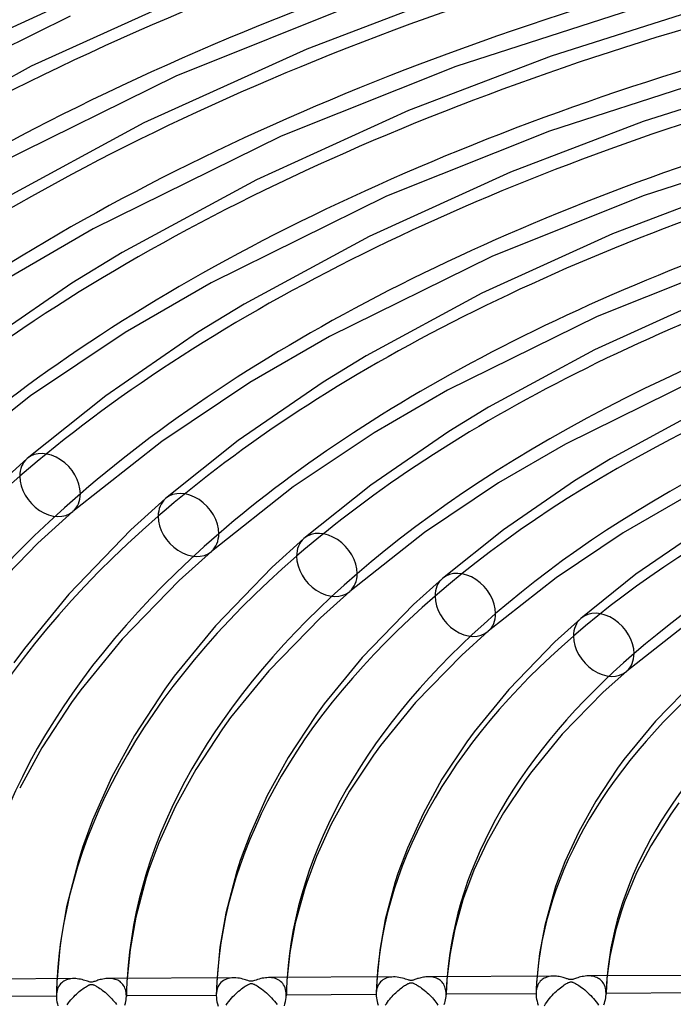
# Model space of a CAD drawing. Header units: millimetres. Extents: x -749 to 749, y -776 to 793.
# Tile 16 of 76: x -261 to -168, y 514 to 655. Entities that reach past the tile are written whole.
import ezdxf

# ---------------------------------------------------------------- set-up
doc = ezdxf.new("R2010")
doc.units = ezdxf.units.MM
doc.layers.add('HIDDEN', color=7, linetype='Continuous')
doc.layers.add('THICK', color=7, linetype='Continuous')

msp = doc.modelspace()

# ---------------------------------------------------------------- linework, layer by layer
at = {"layer": 'HIDDEN'}
for p, q in [((-187.23, 518.43), (-187.26, 518.03)), ((-185.28, 518.42), (-185.48, 518.39)), ((-185.08, 518.44), (-185.28, 518.42)), ((-184.87, 518.44), (-185.08, 518.44)), ((-179.71, 518.46), (-179.93, 518.47)), ((-179.5, 518.45), (-179.71, 518.46)), ((-179.29, 518.42), (-179.5, 518.45)), ((-179.1, 518.37), (-179.29, 518.42)), ((-177.21, 518.48), (-177.25, 518.04)), ((-255.73, 517.26), (-255.75, 516.85)), ((-255.71, 517.67), (-255.73, 517.26)), ((-255.69, 518.07), (-255.71, 517.67)), ((-255.42, 517.01), (-255.52, 516.82)), ((-255.3, 517.18), (-255.42, 517.01)), ((-255.18, 517.34), (-255.3, 517.18)), ((-255.03, 517.48), (-255.18, 517.34)), ((-254.88, 517.61), (-255.03, 517.48)), ((-254.71, 517.72), (-254.88, 517.61)), ((-254.53, 517.82), (-254.71, 517.72)), ((-254.34, 517.9), (-254.53, 517.82)), ((-254.14, 517.97), (-254.34, 517.9)), ((-253.92, 518.02), (-254.14, 517.97)), ((-253.71, 518.06), (-253.92, 518.02)), ((-253.48, 518.08), (-253.71, 518.06)), ((-253.25, 518.08), (-253.48, 518.08)), ((-248.14, 518.11), (-248.34, 518.11)), ((-247.94, 518.09), (-248.14, 518.11)), ((-247.75, 518.07), (-247.94, 518.09)), ((-247.56, 518.03), (-247.75, 518.07)), ((-247.38, 517.98), (-247.56, 518.03)), ((-247.2, 517.92), (-247.38, 517.98)), ((-247.03, 517.84), (-247.2, 517.92)), ((-246.87, 517.75), (-247.03, 517.84)), ((-246.71, 517.65), (-246.87, 517.75)), ((-246.57, 517.54), (-246.71, 517.65)), ((-246.43, 517.41), (-246.57, 517.54)), ((-246.31, 517.26), (-246.43, 517.41)), ((-246.19, 517.1), (-246.31, 517.26)), ((-246.09, 516.93), (-246.19, 517.1)), ((-245.74, 517.27), (-245.76, 516.84)), ((-245.72, 517.69), (-245.74, 517.27)), ((-245.69, 518.12), (-245.72, 517.69)), ((-232.92, 517.39), (-232.94, 516.98)), ((-232.9, 517.79), (-232.92, 517.39)), ((-232.87, 518.19), (-232.9, 517.79)), ((-232.61, 517.13), (-232.74, 516.9)), ((-232.47, 517.34), (-232.61, 517.13)), ((-232.31, 517.52), (-232.47, 517.34)), ((-232.14, 517.68), (-232.31, 517.52)), ((-231.94, 517.82), (-232.14, 517.68)), ((-231.74, 517.93), (-231.94, 517.82)), ((-231.51, 518.03), (-231.74, 517.93)), ((-231.27, 518.1), (-231.51, 518.03)), ((-231.02, 518.16), (-231.27, 518.1)), ((-230.75, 518.19), (-231.02, 518.16)), ((-230.47, 518.2), (-230.75, 518.19)), ((-225.32, 518.23), (-225.54, 518.23)), ((-225.11, 518.21), (-225.32, 518.23)), ((-224.91, 518.18), (-225.11, 518.21)), ((-224.7, 518.13), (-224.91, 518.18)), ((-224.51, 518.08), (-224.7, 518.13)), ((-224.32, 518), (-224.51, 518.08)), ((-224.13, 517.91), (-224.32, 518)), ((-223.96, 517.81), (-224.13, 517.91)), ((-223.8, 517.68), (-223.96, 517.81)), ((-223.64, 517.54), (-223.8, 517.68)), ((-223.5, 517.38), (-223.64, 517.54)), ((-223.38, 517.2), (-223.5, 517.38)), ((-223.26, 517), (-223.38, 517.2)), ((-223.17, 516.79), (-223.26, 517)), ((-222.93, 517.38), (-222.95, 516.95)), ((-222.9, 517.81), (-222.93, 517.38)), ((-222.87, 518.24), (-222.9, 517.81)), ((-210.13, 517.11), (-210.14, 516.71)), ((-210.1, 517.51), (-210.13, 517.11)), ((-210.08, 517.91), (-210.1, 517.51)), ((-210.05, 518.31), (-210.08, 517.91)), ((-209.9, 517.09), (-209.99, 516.89)), ((-209.79, 517.28), (-209.9, 517.09)), ((-209.67, 517.46), (-209.79, 517.28)), ((-209.53, 517.62), (-209.67, 517.46)), ((-209.38, 517.76), (-209.53, 517.62)), ((-209.21, 517.89), (-209.38, 517.76)), ((-209.03, 518), (-209.21, 517.89)), ((-208.84, 518.1), (-209.03, 518)), ((-208.63, 518.18), (-208.84, 518.1)), ((-208.4, 518.24), (-208.63, 518.18)), ((-208.17, 518.29), (-208.4, 518.24)), ((-207.93, 518.31), (-208.17, 518.29)), ((-207.68, 518.32), (-207.93, 518.31)), ((-202.56, 518.35), (-202.74, 518.35)), ((-202.39, 518.34), (-202.56, 518.35)), ((-202.21, 518.32), (-202.39, 518.34)), ((-202.05, 518.29), (-202.21, 518.32)), ((-201.88, 518.25), (-202.05, 518.29)), ((-201.72, 518.2), (-201.88, 518.25)), ((-201.56, 518.14), (-201.72, 518.2)), ((-201.41, 518.07), (-201.56, 518.14)), ((-201.27, 517.99), (-201.41, 518.07)), ((-201.13, 517.9), (-201.27, 517.99)), ((-200.99, 517.8), (-201.13, 517.9)), ((-200.87, 517.69), (-200.99, 517.8)), ((-200.75, 517.56), (-200.87, 517.69)), ((-200.64, 517.42), (-200.75, 517.56)), ((-200.54, 517.27), (-200.64, 517.42)), ((-200.45, 517.1), (-200.54, 517.27)), ((-200.37, 516.92), (-200.45, 517.1)), ((-200.13, 517.06), (-200.16, 516.62)), ((-200.11, 517.49), (-200.13, 517.06)), ((-200.08, 517.93), (-200.11, 517.49)), ((-200.04, 518.36), (-200.08, 517.93)), ((-187.31, 517.24), (-187.33, 516.84)), ((-187.29, 517.64), (-187.31, 517.24)), ((-187.26, 518.03), (-187.29, 517.64)), ((-187.18, 517), (-187.25, 516.79)), ((-187.1, 517.2), (-187.18, 517)), ((-187, 517.38), (-187.1, 517.2)), ((-186.89, 517.55), (-187, 517.38)), ((-186.77, 517.7), (-186.89, 517.55)), ((-186.63, 517.83), (-186.77, 517.7)), ((-186.49, 517.95), (-186.63, 517.83)), ((-186.34, 518.05), (-186.49, 517.95)), ((-186.19, 518.15), (-186.34, 518.05)), ((-186.02, 518.22), (-186.19, 518.15)), ((-185.85, 518.29), (-186.02, 518.22)), ((-185.67, 518.34), (-185.85, 518.29)), ((-185.48, 518.39), (-185.67, 518.34)), ((-178.9, 518.31), (-179.1, 518.37)), ((-178.72, 518.24), (-178.9, 518.31)), ((-178.54, 518.16), (-178.72, 518.24)), ((-178.37, 518.06), (-178.54, 518.16)), ((-178.21, 517.94), (-178.37, 518.06)), ((-178.07, 517.81), (-178.21, 517.94)), ((-177.93, 517.66), (-178.07, 517.81)), ((-177.81, 517.5), (-177.93, 517.66)), ((-177.7, 517.32), (-177.81, 517.5)), ((-177.6, 517.13), (-177.7, 517.32)), ((-177.52, 516.93), (-177.6, 517.13)), ((-177.32, 517.17), (-177.34, 516.73)), ((-177.28, 517.6), (-177.32, 517.17)), ((-177.25, 518.04), (-177.28, 517.6)), ((-255.77, 516.04), (-255.78, 515.64)), ((-255.76, 515.9), (-255.78, 515.64)), ((-255.78, 515.64), (-255.78, 515.63)), ((-255.78, 515.63), (-255.78, 515.62)), ((-255.78, 515.62), (-255.78, 515.61)), ((-255.78, 515.61), (-255.78, 515.59)), ((-255.78, 515.59), (-255.78, 515.58)), ((-255.76, 516.45), (-255.77, 516.04)), ((-255.75, 516.85), (-255.76, 516.45)), ((-255.73, 516.15), (-255.76, 515.9)), ((-255.68, 516.39), (-255.73, 516.15)), ((-255.61, 516.61), (-255.68, 516.39)), ((-255.52, 516.82), (-255.61, 516.61)), ((-246, 516.74), (-246.09, 516.93)), ((-245.93, 516.54), (-246, 516.74)), ((-245.87, 516.33), (-245.93, 516.54)), ((-245.83, 516.1), (-245.87, 516.33)), ((-245.81, 515.87), (-245.83, 516.1)), ((-245.8, 515.62), (-245.81, 515.87)), ((-245.79, 515.98), (-245.8, 515.55)), ((-232.98, 515.69), (-245.8, 515.62)), ((-245.8, 515.61), (-245.8, 515.62)), ((-245.8, 515.6), (-245.8, 515.61)), ((-245.8, 515.59), (-245.8, 515.6)), ((-245.8, 515.57), (-245.8, 515.59)), ((-245.78, 516.41), (-245.79, 515.98)), ((-245.76, 516.84), (-245.78, 516.41)), ((-232.96, 516.18), (-232.98, 515.77)), ((-232.95, 516.08), (-232.98, 515.77)), ((-232.98, 515.77), (-232.98, 515.76)), ((-232.98, 515.76), (-232.98, 515.75)), ((-232.98, 515.75), (-232.98, 515.73)), ((-232.98, 515.73), (-232.98, 515.72)), ((-232.98, 515.72), (-232.98, 515.7)), ((-232.98, 515.7), (-232.98, 515.69)), ((-232.98, 515.69), (-232.96, 515.39)), ((-232.95, 516.58), (-232.96, 516.18)), ((-232.94, 516.98), (-232.95, 516.58)), ((-232.91, 516.38), (-232.95, 516.08)), ((-232.83, 516.65), (-232.91, 516.38)), ((-232.74, 516.9), (-232.83, 516.65)), ((-223.09, 516.55), (-223.17, 516.79)), ((-223.04, 516.3), (-223.09, 516.55)), ((-223.01, 516.03), (-223.04, 516.3)), ((-222.99, 515.74), (-223.01, 516.03)), ((-223.01, 515.37), (-223, 515.65)), ((-222.98, 516.08), (-223, 515.65)), ((-223, 515.65), (-222.99, 515.67)), ((-210.17, 515.81), (-222.99, 515.74)), ((-222.99, 515.73), (-222.99, 515.74)), ((-222.99, 515.71), (-222.99, 515.73)), ((-222.99, 515.7), (-222.99, 515.71)), ((-222.99, 515.68), (-222.99, 515.7)), ((-222.99, 515.67), (-222.99, 515.68)), ((-222.97, 516.52), (-222.98, 516.08)), ((-222.95, 516.95), (-222.97, 516.52)), ((-210.16, 516.31), (-210.17, 515.91)), ((-210.15, 516.17), (-210.17, 515.91)), ((-210.17, 515.91), (-210.17, 515.89)), ((-210.17, 515.89), (-210.17, 515.88)), ((-210.17, 515.88), (-210.17, 515.86)), ((-210.17, 515.86), (-210.17, 515.84)), ((-210.17, 515.84), (-210.17, 515.83)), ((-210.17, 515.83), (-210.17, 515.81)), ((-210.17, 515.81), (-210.16, 515.57)), ((-210.14, 516.71), (-210.16, 516.31)), ((-210.12, 516.43), (-210.15, 516.17)), ((-210.06, 516.66), (-210.12, 516.43)), ((-209.99, 516.89), (-210.06, 516.66)), ((-200.31, 516.73), (-200.37, 516.92)), ((-200.26, 516.53), (-200.31, 516.73)), ((-200.22, 516.32), (-200.26, 516.53)), ((-200.2, 516.09), (-200.22, 516.32)), ((-200.19, 515.86), (-200.2, 516.09)), ((-200.2, 515.53), (-200.19, 515.75)), ((-200.18, 516.19), (-200.19, 515.75)), ((-187.37, 515.93), (-200.19, 515.86)), ((-200.19, 515.84), (-200.19, 515.86)), ((-200.19, 515.83), (-200.19, 515.84)), ((-200.19, 515.81), (-200.19, 515.83)), ((-200.19, 515.79), (-200.19, 515.81)), ((-200.19, 515.77), (-200.19, 515.79)), ((-200.19, 515.75), (-200.19, 515.77)), ((-200.16, 516.62), (-200.18, 516.19)), ((-187.36, 515.99), (-187.37, 515.97)), ((-187.37, 515.97), (-187.37, 515.95)), ((-187.37, 515.95), (-187.37, 515.93)), ((-187.37, 515.93), (-187.36, 515.67)), ((-187.35, 516.45), (-187.36, 516.05)), ((-187.35, 516.31), (-187.36, 516.05)), ((-187.36, 516.05), (-187.36, 516.03)), ((-187.36, 516.03), (-187.36, 516.01)), ((-187.36, 516.01), (-187.36, 515.99)), ((-187.36, 515.67), (-187.33, 515.41)), ((-187.33, 516.84), (-187.35, 516.45)), ((-187.31, 516.56), (-187.35, 516.31)), ((-187.25, 516.79), (-187.31, 516.56)), ((-177.46, 516.71), (-177.52, 516.93)), ((-177.42, 516.47), (-177.46, 516.71)), ((-177.43, 515.35), (-177.4, 515.6)), ((-177.39, 516.23), (-177.42, 516.47)), ((-177.4, 515.6), (-177.38, 515.84)), ((-177.38, 515.98), (-177.39, 516.23)), ((-177.37, 516.29), (-177.38, 515.85)), ((-164.56, 516.05), (-177.38, 515.98)), ((-177.38, 515.96), (-177.38, 515.98)), ((-177.38, 515.94), (-177.38, 515.96)), ((-177.38, 515.91), (-177.38, 515.94)), ((-177.38, 515.89), (-177.38, 515.91)), ((-177.38, 515.87), (-177.38, 515.89)), ((-177.38, 515.84), (-177.38, 515.87)), ((-177.34, 516.73), (-177.37, 516.29)), ((-255.78, 515.57), (-268.6, 515.5)), ((-255.78, 515.58), (-255.78, 515.57)), ((-255.78, 515.57), (-255.77, 515.31)), ((-255.77, 515.31), (-255.75, 515.05)), ((-255.75, 515.05), (-255.7, 514.78)), ((-255.7, 514.78), (-255.64, 514.5)), ((-255.64, 514.5), (-255.57, 514.22)), ((-246, 514.32), (-245.93, 514.57)), ((-245.93, 514.57), (-245.88, 514.82)), ((-245.88, 514.82), (-245.84, 515.06)), ((-245.84, 515.06), (-245.81, 515.31)), ((-245.81, 515.31), (-245.8, 515.55)), ((-245.8, 515.56), (-245.8, 515.57)), ((-245.8, 515.55), (-245.8, 515.56)), ((-232.96, 515.39), (-232.93, 515.09)), ((-232.93, 515.09), (-232.88, 514.78)), ((-232.88, 514.78), (-232.8, 514.47)), ((-232.8, 514.47), (-232.71, 514.15)), ((-223.27, 514.21), (-223.18, 514.5)), ((-223.18, 514.5), (-223.1, 514.8)), ((-223.1, 514.8), (-223.05, 515.09)), ((-223.05, 515.09), (-223.01, 515.37)), ((-210.16, 515.57), (-210.14, 515.32)), ((-210.14, 515.32), (-210.1, 515.07)), ((-210.1, 515.07), (-210.05, 514.81)), ((-210.05, 514.81), (-209.99, 514.56)), ((-209.99, 514.56), (-209.91, 514.3)), ((-200.45, 514.38), (-200.37, 514.61)), ((-200.37, 514.61), (-200.31, 514.84)), ((-200.31, 514.84), (-200.27, 515.08)), ((-200.27, 515.08), (-200.23, 515.3)), ((-200.23, 515.3), (-200.2, 515.53)), ((-187.33, 515.41), (-187.29, 515.14)), ((-187.29, 515.14), (-187.23, 514.87)), ((-187.23, 514.87), (-187.16, 514.59)), ((-187.16, 514.59), (-187.07, 514.31)), ((-177.69, 514.34), (-177.61, 514.59)), ((-177.61, 514.59), (-177.54, 514.84)), ((-177.54, 514.84), (-177.48, 515.09)), ((-177.48, 515.09), (-177.43, 515.35))]:
    msp.add_line(p, q, dxfattribs=at)
for centre, major_axis, ratio, start_param, end_param in [((0, 514.42), (-506, 0), 0.5, -3.141592, -0.523599), ((0, 514.42), (-456, 0), 0.5, -3.141592, -0.523599), ((0, 514.41), (438.19, 0), 0.5, 2.095334, 2.617994), ((0, 514.41), (415.39, 0), 0.5, 2.09596, 2.617994), ((0, 514.41), (392.59, 0), 0.5, 2.096659, 2.617994), ((0, 514.41), (369.79, 0), 0.5, 2.097445, 2.617994), ((0, 514.41), (346.99, 0), 0.5, 2.098333, 2.617994), ((0, 514.41), (324.19, 0), 0.5, 2.099347, 2.617994), ((0, 514.41), (301.39, 0), 0.5, 2.100514, 2.617994), ((0, 514.41), (278.59, 0), 0.5, 2.101872, 2.617994), ((0, 514.41), (255.79, 0), 0.5, 2.103472, 2.617994), ((0, 514.41), (232.99, 0), 0.5, 2.105385, 2.617994), ((0, 514.41), (210.19, 0), 0.5, 2.107713, 2.617994), ((-256.69, 588.51), (-3.27, 3.77), 0.75, 0.000079, 0.713724), ((0, 514.41), (301.39, 0), 0.5, 2.617994, 3.135474), ((-256.69, 588.51), (-3.27, 3.77), 0.75, 0.713724, 3.141672), ((-236.94, 582.81), (-3.27, 3.77), 0.75, 0.000079, 0.713724), ((0, 514.41), (278.59, 0), 0.5, 2.617994, 3.134116), ((-236.94, 582.81), (-3.27, 3.77), 0.75, 0.713724, 3.141672), ((-217.2, 577.11), (-3.27, 3.77), 0.75, 0.000079, 0.713724), ((0, 514.41), (255.79, 0), 0.5, 2.617994, 3.132516), ((-217.2, 577.11), (-3.27, 3.77), 0.75, 0.713724, 3.141672), ((-197.45, 571.41), (-3.27, 3.77), 0.75, 0.000079, 0.713724), ((0, 514.41), (232.99, 0), 0.5, 2.617994, 3.130603), ((-197.45, 571.41), (-3.27, 3.77), 0.75, 0.713724, 3.141672), ((-177.71, 565.71), (-3.27, 3.77), 0.75, 0.000079, 0.713724), ((0, 514.41), (210.19, 0), 0.5, 2.617994, 3.128274), ((-177.71, 565.71), (-3.27, 3.77), 0.75, 0.713724, 3.141672), ((0, 514.41), (187.39, 0), 0.5, 2.617994, 3.125379), ((0, 514.41), (-177.41, 0), 0.5, -0.045922, -0.017715), ((0, 514.41), (-245.81, 0), 0.5, -0.030219, -0.00987), ((0, 514.41), (-223.01, 0), 0.5, -0.034382, -0.01195), ((0, 514.41), (-200.21, 0), 0.5, -0.039486, -0.014504)]:
    msp.add_ellipse(centre, major_axis=major_axis, ratio=ratio, start_param=start_param, end_param=end_param, dxfattribs=at)
at = {"layer": 'THICK'}
for p, q in [((-234.6, 659.5), (-259.36, 648.26)), ((-198.34, 659.01), (-220.07, 650.71)), ((-212.15, 657.49), (-238.77, 646.85)), ((-169.17, 657.84), (-198.8, 648.25)), ((-160.47, 657.57), (-185.22, 649.69)), ((-253.8, 655.42), (-284.26, 640.4)), ((-220.07, 650.71), (-243.3, 640.17)), ((-185.22, 649.69), (-205.54, 641.93)), ((-259.36, 648.26), (-281.24, 636.4)), ((-198.8, 648.25), (-223.74, 638.28)), ((-157.97, 647.9), (-185.44, 639.01)), ((-238.77, 646.85), (-267.4, 632.73)), ((-149.28, 647.64), (-172.11, 640.36)), ((-205.54, 641.93), (-227.23, 632.08)), ((-243.3, 640.17), (-263.83, 629.04)), ((-172.11, 640.36), (-191, 633.14)), ((-223.74, 638.28), (-250.55, 625.05)), ((-185.44, 639.01), (-208.71, 629.71)), ((-146.78, 637.97), (-172.09, 629.77)), ((-191, 633.14), (-211.17, 623.99)), ((-227.23, 632.08), (-246.41, 621.68)), ((-159, 631.03), (-176.47, 624.36)), ((-208.71, 629.71), (-233.7, 617.38)), ((-172.09, 629.77), (-193.68, 621.14)), ((-250.55, 625.05), (-263.72, 617.43)), ((-211.17, 623.99), (-229, 614.32)), ((-176.47, 624.36), (-195.11, 615.9)), ((-246.41, 621.68), (-253.56, 617.3)), ((-193.68, 621.14), (-216.85, 609.71)), ((-158.74, 620.53), (-178.65, 612.57)), ((-253.56, 617.3), (-267.65, 607.63)), ((-233.7, 617.38), (-245.97, 610.28)), ((-195.11, 615.9), (-211.58, 606.96)), ((-161.94, 615.58), (-179.04, 607.81)), ((-229, 614.32), (-235.64, 610.25)), ((-178.65, 612.57), (-200, 602.03)), ((-245.97, 610.28), (-259.48, 601.22)), ((-235.64, 610.25), (-248.75, 601.26)), ((-216.85, 609.71), (-228.21, 603.13)), ((-211.58, 606.96), (-217.72, 603.2)), ((-179.04, 607.81), (-194.17, 599.6)), ((-228.21, 603.13), (-240.74, 594.73)), ((-217.72, 603.2), (-229.84, 594.88)), ((-163.62, 604), (-183.15, 594.36)), ((-200, 602.03), (-210.46, 595.97)), ((-259.48, 601.22), (-273.17, 590.44)), ((-248.75, 601.26), (-259.96, 592.28)), ((-194.17, 599.6), (-199.8, 596.15)), ((-162.98, 599.72), (-176.76, 592.25)), ((-210.46, 595.97), (-222, 588.24)), ((-199.8, 596.15), (-210.94, 588.51)), ((-240.74, 594.73), (-253.42, 584.74)), ((-229.84, 594.88), (-240.21, 586.58)), ((-183.15, 594.36), (-192.7, 588.82)), ((-259.96, 592.28), (-265.34, 587.42)), ((-176.76, 592.25), (-181.88, 589.1)), ((-192.7, 588.82), (-203.26, 581.75)), ((-181.88, 589.1), (-192.03, 582.14)), ((-222, 588.24), (-233.68, 579.04)), ((-210.94, 588.51), (-220.47, 580.88)), ((-240.21, 586.58), (-245.17, 582.1)), ((-166.3, 586.68), (-174.95, 581.67)), ((-253.42, 584.74), (-258.45, 580.2)), ((-245.17, 582.1), (-254.03, 572.96)), ((-203.26, 581.75), (-213.93, 573.34)), ((-192.03, 582.14), (-200.72, 575.18)), ((-174.95, 581.67), (-184.52, 575.26)), ((-163.96, 582.06), (-173.12, 575.77)), ((-220.47, 580.88), (-225.01, 576.78)), ((-258.45, 580.2), (-267.35, 571.03)), ((-233.68, 579.04), (-238.28, 574.88)), ((-225.01, 576.78), (-233.11, 568.42)), ((-238.28, 574.88), (-246.42, 566.5)), ((-200.72, 575.18), (-204.84, 571.46)), ((-184.52, 575.26), (-194.19, 567.64)), ((-173.12, 575.77), (-180.98, 569.48)), ((-213.93, 573.34), (-218.11, 569.56)), ((-254.03, 572.96), (-260.35, 565.21)), ((-204.84, 571.46), (-212.19, 563.89)), ((-218.11, 569.56), (-225.49, 561.98)), ((-180.98, 569.48), (-184.68, 566.14)), ((-233.11, 568.42), (-238.97, 561.24)), ((-194.19, 567.64), (-197.94, 564.25)), ((-165.78, 568.77), (-174.44, 561.94)), ((-246.42, 566.5), (-252.32, 559.28)), ((-260.35, 565.21), (-261.85, 563.13)), ((-184.68, 566.14), (-191.27, 559.36)), ((-212.19, 563.89), (-217.59, 557.28)), ((-197.94, 564.25), (-204.56, 557.46)), ((-225.49, 561.98), (-230.94, 555.32)), ((-238.97, 561.24), (-240.32, 559.38)), ((-174.44, 561.94), (-177.77, 558.94)), ((-164.51, 560.82), (-170.35, 554.83)), ((-252.32, 559.28), (-253.62, 557.49)), ((-240.32, 559.38), (-244.66, 552.75)), ((-191.27, 559.36), (-196.21, 553.31)), ((-177.77, 558.94), (-183.62, 552.95)), ((-253.62, 557.49), (-257.86, 551.03)), ((-217.59, 557.28), (-218.79, 555.64)), ((-204.56, 557.46), (-209.56, 551.36)), ((-230.94, 555.32), (-232.08, 553.74)), ((-218.79, 555.64), (-222.73, 549.63)), ((-232.08, 553.74), (-235.91, 547.93)), ((-170.35, 554.83), (-174.83, 549.35)), ((-244.66, 552.75), (-247.91, 546.78)), ((-196.21, 553.31), (-197.26, 551.89)), ((-183.62, 552.95), (-188.17, 547.4)), ((-257.86, 551.03), (-261.02, 545.25)), ((-209.56, 551.36), (-210.55, 549.99)), ((-197.26, 551.89), (-200.79, 546.52)), ((-222.73, 549.63), (-225.7, 544.2)), ((-210.55, 549.99), (-213.96, 544.83)), ((-174.83, 549.35), (-175.73, 548.13)), ((-235.91, 547.93), (-238.81, 542.68)), ((-175.73, 548.13), (-178.85, 543.42)), ((-247.91, 546.78), (-250.61, 540.7)), ((-200.79, 546.52), (-203.49, 541.62)), ((-188.17, 547.4), (-189.03, 546.23)), ((-189.03, 546.23), (-192, 541.76)), ((-225.7, 544.2), (-228.16, 538.71)), ((-213.96, 544.83), (-216.58, 540.12)), ((-238.81, 542.68), (-241.16, 537.47)), ((-178.85, 543.42), (-181.27, 539.05)), ((-166.99, 543.18), (-168.16, 541.53)), ((-203.49, 541.62), (-205.7, 536.72)), ((-192, 541.76), (-194.34, 537.59)), ((-168.16, 541.53), (-171.01, 537.05)), ((-250.61, 540.7), (-252.06, 536.78)), ((-216.58, 540.12), (-218.69, 535.51)), ((-228.16, 538.71), (-229.57, 534.93)), ((-181.27, 539.05), (-183.24, 534.75)), ((-252.06, 536.78), (-252.64, 534.91)), ((-241.16, 537.47), (-242.58, 533.66)), ((-205.7, 536.72), (-207.07, 533.08)), ((-194.34, 537.59), (-196.22, 533.56)), ((-171.01, 537.05), (-173.04, 533.17)), ((-218.69, 535.51), (-220.08, 531.81)), ((-252.64, 534.91), (-254.35, 528.35)), ((-229.57, 534.93), (-230.04, 533.41)), ((-183.24, 534.75), (-184.57, 531.23)), ((-242.97, 532.45), (-244.46, 526.86)), ((-242.58, 533.66), (-242.97, 532.45)), ((-230.04, 533.41), (-231.62, 527.43)), ((-207.07, 533.08), (-207.44, 531.91)), ((-196.22, 533.56), (-197.58, 529.97)), ((-173.04, 533.17), (-174.75, 529.05)), ((-220.08, 531.81), (-220.37, 530.92)), ((-207.44, 531.91), (-208.88, 526.52)), ((-184.57, 531.23), (-184.85, 530.37)), ((-220.37, 530.92), (-221.72, 525.99)), ((-197.58, 529.97), (-197.79, 529.34)), ((-184.85, 530.37), (-186.13, 525.65)), ((-254.35, 528.35), (-255.24, 523.02)), ((-197.79, 529.34), (-198.96, 525.15)), ((-174.75, 529.05), (-175.2, 527.77)), ((-244.46, 526.86), (-245.28, 522.26)), ((-231.62, 527.43), (-232.45, 522.58)), ((-175.2, 527.77), (-176, 525.08)), ((-221.72, 525.99), (-222.48, 521.83)), ((-208.88, 526.52), (-209.66, 522.14)), ((-186.13, 525.65), (-186.86, 521.69)), ((-198.96, 525.15), (-199.68, 521.41)), ((-176, 525.08), (-176.83, 521.25)), ((-255.24, 523.02), (-255.69, 518.07)), ((-245.28, 522.26), (-245.69, 518.12)), ((-232.45, 522.58), (-232.87, 518.19)), ((-222.48, 521.83), (-222.87, 518.24)), ((-209.66, 522.14), (-210.05, 518.31)), ((-199.68, 521.41), (-200.04, 518.36)), ((-186.86, 521.69), (-187.23, 518.43)), ((-176.83, 521.25), (-177.21, 518.48)), ((-184.88, 518.44), (-202.72, 518.35)), ((-184.67, 518.44), (-184.87, 518.44)), ((-184.46, 518.42), (-184.67, 518.44)), ((-184.25, 518.4), (-184.46, 518.42)), ((-184.06, 518.37), (-184.25, 518.4)), ((-180.58, 518.41), (-180.8, 518.37)), ((-180.36, 518.44), (-180.58, 518.41)), ((-180.14, 518.46), (-180.36, 518.44)), ((-179.93, 518.47), (-180.14, 518.46)), ((-162.08, 518.56), (-179.92, 518.47)), ((-253.28, 518.08), (-271.12, 517.99)), ((-253.03, 518.08), (-253.25, 518.08)), ((-252.81, 518.06), (-253.03, 518.08)), ((-252.59, 518.03), (-252.81, 518.06)), ((-252.36, 517.99), (-252.59, 518.03)), ((-252.13, 517.94), (-252.36, 517.99)), ((-251.91, 517.88), (-252.13, 517.94)), ((-251.71, 517.82), (-251.91, 517.88)), ((-251.52, 517.77), (-251.71, 517.82)), ((-251.36, 517.71), (-251.52, 517.77)), ((-251.49, 516.98), (-251.35, 517.06)), ((-251.21, 517.67), (-251.36, 517.71)), ((-251.35, 517.06), (-251.22, 517.13)), ((-251.22, 517.13), (-251.11, 517.18)), ((-251.09, 517.63), (-251.21, 517.67)), ((-251.11, 517.18), (-251.03, 517.21)), ((-250.96, 517.6), (-251.09, 517.63)), ((-251.03, 517.21), (-250.96, 517.23)), ((-250.86, 517.58), (-250.96, 517.6)), ((-250.96, 517.23), (-250.9, 517.25)), ((-250.9, 517.25), (-250.84, 517.26)), ((-250.76, 517.58), (-250.86, 517.58)), ((-250.84, 517.26), (-250.78, 517.26)), ((-250.78, 517.26), (-250.72, 517.26)), ((-250.66, 517.59), (-250.76, 517.58)), ((-250.72, 517.26), (-250.66, 517.25)), ((-250.55, 517.61), (-250.66, 517.59)), ((-250.66, 517.25), (-250.6, 517.23)), ((-250.6, 517.23), (-250.53, 517.21)), ((-250.42, 517.65), (-250.55, 517.61)), ((-250.53, 517.21), (-250.45, 517.18)), ((-250.45, 517.18), (-250.37, 517.15)), ((-250.29, 517.69), (-250.42, 517.65)), ((-250.37, 517.15), (-250.27, 517.1)), ((-250.16, 517.74), (-250.29, 517.69)), ((-250.27, 517.1), (-250.16, 517.04)), ((-250.03, 517.79), (-250.16, 517.74)), ((-250.16, 517.04), (-250.04, 516.97)), ((-249.88, 517.84), (-250.03, 517.79)), ((-249.71, 517.89), (-249.88, 517.84)), ((-249.53, 517.94), (-249.71, 517.89)), ((-249.34, 517.98), (-249.53, 517.94)), ((-249.14, 518.03), (-249.34, 517.98)), ((-248.93, 518.06), (-249.14, 518.03)), ((-248.73, 518.09), (-248.93, 518.06)), ((-248.54, 518.1), (-248.73, 518.09)), ((-248.34, 518.11), (-248.54, 518.1)), ((-230.48, 518.2), (-248.32, 518.11)), ((-230.19, 518.19), (-230.47, 518.2)), ((-229.92, 518.17), (-230.19, 518.19)), ((-229.66, 518.13), (-229.92, 518.17)), ((-229.42, 518.08), (-229.66, 518.13)), ((-229.2, 518.03), (-229.42, 518.08)), ((-229, 517.97), (-229.2, 518.03)), ((-229.02, 516.89), (-228.84, 517.01)), ((-228.82, 517.92), (-229, 517.97)), ((-228.84, 517.01), (-228.68, 517.11)), ((-228.65, 517.86), (-228.82, 517.92)), ((-228.68, 517.11), (-228.53, 517.19)), ((-228.5, 517.81), (-228.65, 517.86)), ((-228.53, 517.19), (-228.4, 517.26)), ((-228.37, 517.77), (-228.5, 517.81)), ((-228.4, 517.26), (-228.29, 517.31)), ((-228.25, 517.73), (-228.37, 517.77)), ((-228.29, 517.31), (-228.19, 517.35)), ((-228.13, 517.71), (-228.25, 517.73)), ((-228.19, 517.35), (-228.1, 517.37)), ((-228.03, 517.7), (-228.13, 517.71)), ((-228.1, 517.37), (-228.02, 517.38)), ((-227.92, 517.7), (-228.03, 517.7)), ((-228.02, 517.38), (-227.94, 517.38)), ((-227.94, 517.38), (-227.86, 517.37)), ((-227.81, 517.72), (-227.92, 517.7)), ((-227.86, 517.37), (-227.77, 517.35)), ((-227.68, 517.75), (-227.81, 517.72)), ((-227.77, 517.35), (-227.68, 517.31)), ((-227.51, 517.81), (-227.68, 517.75)), ((-227.68, 517.31), (-227.57, 517.27)), ((-227.57, 517.27), (-227.45, 517.21)), ((-227.31, 517.88), (-227.51, 517.81)), ((-227.45, 517.21), (-227.31, 517.13)), ((-227.09, 517.95), (-227.31, 517.88)), ((-227.31, 517.13), (-227.15, 517.04)), ((-227.15, 517.04), (-226.96, 516.92)), ((-226.87, 518.02), (-227.09, 517.95)), ((-226.64, 518.08), (-226.87, 518.02)), ((-226.42, 518.13), (-226.64, 518.08)), ((-226.2, 518.17), (-226.42, 518.13)), ((-225.98, 518.2), (-226.2, 518.17)), ((-225.76, 518.22), (-225.98, 518.2)), ((-225.54, 518.23), (-225.76, 518.22)), ((-207.68, 518.32), (-225.52, 518.23)), ((-207.44, 518.32), (-207.68, 518.32)), ((-207.19, 518.3), (-207.44, 518.32)), ((-206.94, 518.26), (-207.19, 518.3)), ((-206.68, 518.21), (-206.94, 518.26)), ((-206.43, 518.15), (-206.68, 518.21)), ((-206.19, 518.09), (-206.43, 518.15)), ((-206.26, 516.99), (-206.11, 517.08)), ((-205.98, 518.02), (-206.19, 518.09)), ((-206.11, 517.08), (-205.97, 517.17)), ((-205.79, 517.96), (-205.98, 518.02)), ((-205.97, 517.17), (-205.84, 517.25)), ((-205.84, 517.25), (-205.72, 517.32)), ((-205.63, 517.91), (-205.79, 517.96)), ((-205.72, 517.32), (-205.62, 517.37)), ((-205.5, 517.87), (-205.63, 517.91)), ((-205.62, 517.37), (-205.52, 517.41)), ((-205.52, 517.41), (-205.44, 517.45)), ((-205.4, 517.84), (-205.5, 517.87)), ((-205.44, 517.45), (-205.36, 517.47)), ((-205.32, 517.83), (-205.4, 517.84)), ((-205.36, 517.47), (-205.29, 517.49)), ((-205.25, 517.82), (-205.32, 517.83)), ((-205.29, 517.49), (-205.22, 517.5)), ((-205.18, 517.82), (-205.25, 517.82)), ((-205.22, 517.5), (-205.16, 517.5)), ((-205.11, 517.82), (-205.18, 517.82)), ((-205.16, 517.5), (-205.1, 517.49)), ((-205.04, 517.83), (-205.11, 517.82)), ((-205.1, 517.49), (-205.03, 517.48)), ((-204.95, 517.85), (-205.04, 517.83)), ((-205.03, 517.48), (-204.96, 517.46)), ((-204.96, 517.46), (-204.89, 517.43)), ((-204.86, 517.88), (-204.95, 517.85)), ((-204.89, 517.43), (-204.8, 517.4)), ((-204.75, 517.92), (-204.86, 517.88)), ((-204.8, 517.4), (-204.71, 517.35)), ((-204.64, 517.95), (-204.75, 517.92)), ((-204.71, 517.35), (-204.6, 517.3)), ((-204.52, 517.99), (-204.64, 517.95)), ((-204.6, 517.3), (-204.48, 517.23)), ((-204.39, 518.04), (-204.52, 517.99)), ((-204.48, 517.23), (-204.35, 517.16)), ((-204.26, 518.08), (-204.39, 518.04)), ((-204.35, 517.16), (-204.2, 517.07)), ((-204.11, 518.12), (-204.26, 518.08)), ((-204.2, 517.07), (-204.04, 516.96)), ((-203.96, 518.17), (-204.11, 518.12)), ((-203.79, 518.21), (-203.96, 518.17)), ((-203.62, 518.25), (-203.79, 518.21)), ((-203.44, 518.28), (-203.62, 518.25)), ((-203.26, 518.31), (-203.44, 518.28)), ((-203.09, 518.33), (-203.26, 518.31)), ((-202.91, 518.34), (-203.09, 518.33)), ((-202.74, 518.35), (-202.91, 518.34)), ((-183.87, 518.33), (-184.06, 518.37)), ((-183.69, 518.29), (-183.87, 518.33)), ((-183.7, 516.93), (-183.52, 517.06)), ((-183.52, 518.24), (-183.69, 518.29)), ((-183.36, 518.2), (-183.52, 518.24)), ((-183.52, 517.06), (-183.35, 517.18)), ((-183.22, 518.15), (-183.36, 518.2)), ((-183.35, 517.18), (-183.19, 517.28)), ((-183.09, 518.11), (-183.22, 518.15)), ((-183.19, 517.28), (-183.04, 517.37)), ((-182.98, 518.07), (-183.09, 518.11)), ((-183.04, 517.37), (-182.9, 517.45)), ((-182.87, 518.04), (-182.98, 518.07)), ((-182.9, 517.45), (-182.77, 517.51)), ((-182.76, 518.01), (-182.87, 518.04)), ((-182.77, 517.51), (-182.67, 517.55)), ((-182.67, 517.98), (-182.76, 518.01)), ((-182.58, 517.96), (-182.67, 517.98)), ((-182.67, 517.55), (-182.59, 517.58)), ((-182.59, 517.58), (-182.53, 517.6)), ((-182.5, 517.94), (-182.58, 517.96)), ((-182.53, 517.6), (-182.46, 517.61)), ((-182.42, 517.94), (-182.5, 517.94)), ((-182.46, 517.61), (-182.4, 517.62)), ((-182.35, 517.94), (-182.42, 517.94)), ((-182.4, 517.62), (-182.34, 517.62)), ((-182.28, 517.94), (-182.35, 517.94)), ((-182.34, 517.62), (-182.28, 517.61)), ((-182.2, 517.96), (-182.28, 517.94)), ((-182.28, 517.61), (-182.21, 517.59)), ((-182.21, 517.59), (-182.14, 517.57)), ((-182.11, 517.98), (-182.2, 517.96)), ((-182.14, 517.57), (-182.05, 517.54)), ((-182.01, 518.02), (-182.11, 517.98)), ((-182.05, 517.54), (-181.95, 517.5)), ((-181.89, 518.06), (-182.01, 518.02)), ((-181.95, 517.5), (-181.85, 517.44)), ((-181.75, 518.1), (-181.89, 518.06)), ((-181.85, 517.44), (-181.72, 517.38)), ((-181.59, 518.16), (-181.75, 518.1)), ((-181.72, 517.38), (-181.58, 517.3)), ((-181.42, 518.21), (-181.59, 518.16)), ((-181.58, 517.3), (-181.42, 517.2)), ((-181.23, 518.27), (-181.42, 518.21)), ((-181.42, 517.2), (-181.25, 517.09)), ((-181.25, 517.09), (-181.07, 516.96)), ((-181.02, 518.32), (-181.23, 518.27)), ((-180.8, 518.37), (-181.02, 518.32)), ((-253.31, 515.5), (-253.11, 515.7)), ((-253.11, 515.7), (-252.92, 515.88)), ((-252.92, 515.88), (-252.73, 516.06)), ((-252.73, 516.06), (-252.54, 516.23)), ((-252.54, 516.23), (-252.35, 516.38)), ((-252.35, 516.38), (-252.17, 516.52)), ((-252.17, 516.52), (-251.99, 516.65)), ((-251.99, 516.65), (-251.81, 516.78)), ((-251.81, 516.78), (-251.65, 516.88)), ((-251.65, 516.88), (-251.49, 516.98)), ((-250.04, 516.97), (-249.9, 516.89)), ((-249.9, 516.89), (-249.76, 516.8)), ((-249.76, 516.8), (-249.6, 516.69)), ((-249.6, 516.69), (-249.42, 516.58)), ((-249.42, 516.58), (-249.24, 516.44)), ((-249.24, 516.44), (-249.05, 516.3)), ((-249.05, 516.3), (-248.85, 516.14)), ((-248.85, 516.14), (-248.65, 515.96)), ((-248.65, 515.96), (-248.45, 515.79)), ((-248.45, 515.79), (-248.26, 515.6)), ((-248.26, 515.6), (-248.07, 515.41)), ((-230.61, 515.51), (-230.4, 515.73)), ((-230.4, 515.73), (-230.2, 515.93)), ((-230.2, 515.93), (-229.99, 516.12)), ((-229.99, 516.12), (-229.79, 516.3)), ((-229.79, 516.3), (-229.59, 516.46)), ((-229.59, 516.46), (-229.39, 516.62)), ((-229.39, 516.62), (-229.2, 516.76)), ((-229.2, 516.76), (-229.02, 516.89)), ((-226.96, 516.92), (-226.76, 516.79)), ((-226.76, 516.79), (-226.54, 516.64)), ((-226.54, 516.64), (-226.31, 516.46)), ((-226.31, 516.46), (-226.07, 516.27)), ((-226.07, 516.27), (-225.82, 516.05)), ((-225.82, 516.05), (-225.57, 515.83)), ((-225.57, 515.83), (-225.34, 515.6)), ((-225.34, 515.6), (-225.11, 515.36)), ((-207.9, 515.53), (-207.73, 515.72)), ((-207.73, 515.72), (-207.56, 515.89)), ((-207.56, 515.89), (-207.39, 516.06)), ((-207.39, 516.06), (-207.22, 516.21)), ((-207.22, 516.21), (-207.06, 516.36)), ((-207.06, 516.36), (-206.89, 516.5)), ((-206.89, 516.5), (-206.73, 516.64)), ((-206.73, 516.64), (-206.57, 516.76)), ((-206.57, 516.76), (-206.41, 516.88)), ((-206.41, 516.88), (-206.26, 516.99)), ((-204.04, 516.96), (-203.87, 516.85)), ((-203.87, 516.85), (-203.69, 516.72)), ((-203.69, 516.72), (-203.5, 516.57)), ((-203.5, 516.57), (-203.31, 516.42)), ((-203.31, 516.42), (-203.11, 516.25)), ((-203.11, 516.25), (-202.91, 516.07)), ((-202.91, 516.07), (-202.71, 515.89)), ((-202.71, 515.89), (-202.52, 515.71)), ((-202.52, 515.71), (-202.34, 515.52)), ((-185.26, 515.47), (-185.06, 515.69)), ((-185.06, 515.69), (-184.86, 515.9)), ((-184.86, 515.9), (-184.67, 516.1)), ((-184.67, 516.1), (-184.47, 516.29)), ((-184.47, 516.29), (-184.27, 516.47)), ((-184.27, 516.47), (-184.08, 516.63)), ((-184.08, 516.63), (-183.89, 516.79)), ((-183.89, 516.79), (-183.7, 516.93)), ((-181.07, 516.96), (-180.87, 516.82)), ((-180.87, 516.82), (-180.65, 516.66)), ((-180.65, 516.66), (-180.43, 516.48)), ((-180.43, 516.48), (-180.21, 516.28)), ((-180.21, 516.28), (-179.99, 516.08)), ((-179.99, 516.08), (-179.77, 515.88)), ((-179.77, 515.88), (-179.56, 515.67)), ((-179.56, 515.67), (-179.36, 515.45)), ((-254.25, 514.36), (-254.07, 514.61)), ((-254.07, 514.61), (-253.89, 514.84)), ((-253.89, 514.84), (-253.7, 515.07)), ((-253.7, 515.07), (-253.5, 515.29)), ((-253.5, 515.29), (-253.31, 515.5)), ((-248.07, 515.41), (-247.89, 515.22)), ((-247.89, 515.22), (-247.71, 515.03)), ((-247.71, 515.03), (-247.53, 514.82)), ((-247.53, 514.82), (-247.37, 514.62)), ((-247.37, 514.62), (-247.2, 514.41)), ((-231.59, 514.28), (-231.41, 514.54)), ((-231.41, 514.54), (-231.21, 514.8)), ((-231.21, 514.8), (-231.02, 515.05)), ((-231.02, 515.05), (-230.81, 515.29)), ((-230.81, 515.29), (-230.61, 515.51)), ((-225.11, 515.36), (-224.89, 515.12)), ((-224.89, 515.12), (-224.68, 514.87)), ((-224.68, 514.87), (-224.47, 514.62)), ((-224.47, 514.62), (-224.28, 514.37)), ((-208.87, 514.29), (-208.72, 514.51)), ((-208.72, 514.51), (-208.56, 514.73)), ((-208.56, 514.73), (-208.4, 514.94)), ((-208.4, 514.94), (-208.24, 515.14)), ((-208.24, 515.14), (-208.07, 515.34)), ((-208.07, 515.34), (-207.9, 515.53)), ((-202.34, 515.52), (-202.16, 515.32)), ((-202.16, 515.32), (-201.99, 515.13)), ((-201.99, 515.13), (-201.82, 514.93)), ((-201.82, 514.93), (-201.66, 514.73)), ((-201.66, 514.73), (-201.5, 514.52)), ((-201.5, 514.52), (-201.36, 514.31)), ((-186.18, 514.22), (-186.01, 514.49)), ((-186.01, 514.49), (-185.83, 514.74)), ((-185.83, 514.74), (-185.65, 514.99)), ((-185.65, 514.99), (-185.46, 515.23)), ((-185.46, 515.23), (-185.26, 515.47)), ((-179.36, 515.45), (-179.17, 515.23)), ((-179.17, 515.23), (-178.98, 515)), ((-178.98, 515), (-178.79, 514.76)), ((-178.79, 514.76), (-178.62, 514.53)), ((-178.62, 514.53), (-178.45, 514.28))]:
    msp.add_line(p, q, dxfattribs=at)
for centre, major_axis, ratio, start_param, end_param in [((0, 518.75), (506, 0), 0.5, 0, 2.617994), ((0, 518.75), (-451, 0), 0.5, -3.141592, -0.523599), ((0, 514.41), (-428.21, 0), 0.5, -1.045993, -0.523599), ((0, 514.41), (-405.41, 0), 0.5, -1.045336, -0.523599), ((0, 514.41), (-382.61, 0), 0.5, -1.044601, -0.523599), ((0, 514.41), (-359.81, 0), 0.5, -1.043773, -0.523599), ((0, 514.41), (-337.01, 0), 0.5, -1.042833, -0.523599), ((0, 514.41), (-314.21, 0), 0.5, -1.041756, -0.523599), ((0, 514.41), (-291.41, 0), 0.5, -1.040511, -0.523599), ((0, 514.41), (-268.61, 0), 0.5, -1.039054, -0.523599), ((0, 514.41), (-245.81, 0), 0.5, -1.037327, -0.523599), ((0, 514.41), (-223.01, 0), 0.5, -1.035247, -0.523599), ((0, 514.41), (-200.21, 0), 0.5, -1.032693, -0.523599), ((-256.69, 588.51), (-3.27, 3.77), 0.75, -2.427868, 0.000079), ((0, 514.41), (-291.41, 0), 0.5, -0.523599, -0.023849), ((-256.69, 588.51), (-3.27, 3.77), 0.75, -3.141514, -2.427868), ((-236.94, 582.81), (-3.27, 3.77), 0.75, -2.427868, 0.000079), ((-217.2, 577.11), (-3.27, 3.77), 0.75, -2.427868, 0.000079), ((0, 514.41), (-268.61, 0), 0.5, -0.523599, -0.026764), ((-236.94, 582.81), (-3.27, 3.77), 0.75, -3.141514, -2.427868), ((-197.45, 571.41), (-3.27, 3.77), 0.75, -2.427868, 0.000079), ((0, 514.41), (-245.81, 0), 0.5, -0.523599, -0.030219), ((-217.2, 577.11), (-3.27, 3.77), 0.75, -3.141514, -2.427868), ((-177.71, 565.71), (-3.27, 3.77), 0.75, -2.427868, 0.000079), ((0, 514.41), (-223.01, 0), 0.5, -0.523599, -0.034382), ((-197.45, 571.41), (-3.27, 3.77), 0.75, -3.141514, -2.427868), ((0, 514.41), (-200.21, 0), 0.5, -0.523599, -0.039486), ((-177.71, 565.71), (-3.27, 3.77), 0.75, -3.141514, -2.427868), ((0, 514.41), (-177.41, 0), 0.5, -0.523599, -0.045922), ((0, 518.75), (506, 0), 0.5, -3.141592, -0.523599), ((0, 518.75), (-451, 0), 0.5, 0, 2.617994)]:
    msp.add_ellipse(centre, major_axis=major_axis, ratio=ratio, start_param=start_param, end_param=end_param, dxfattribs=at)

doc.saveas('drawing.dxf')
